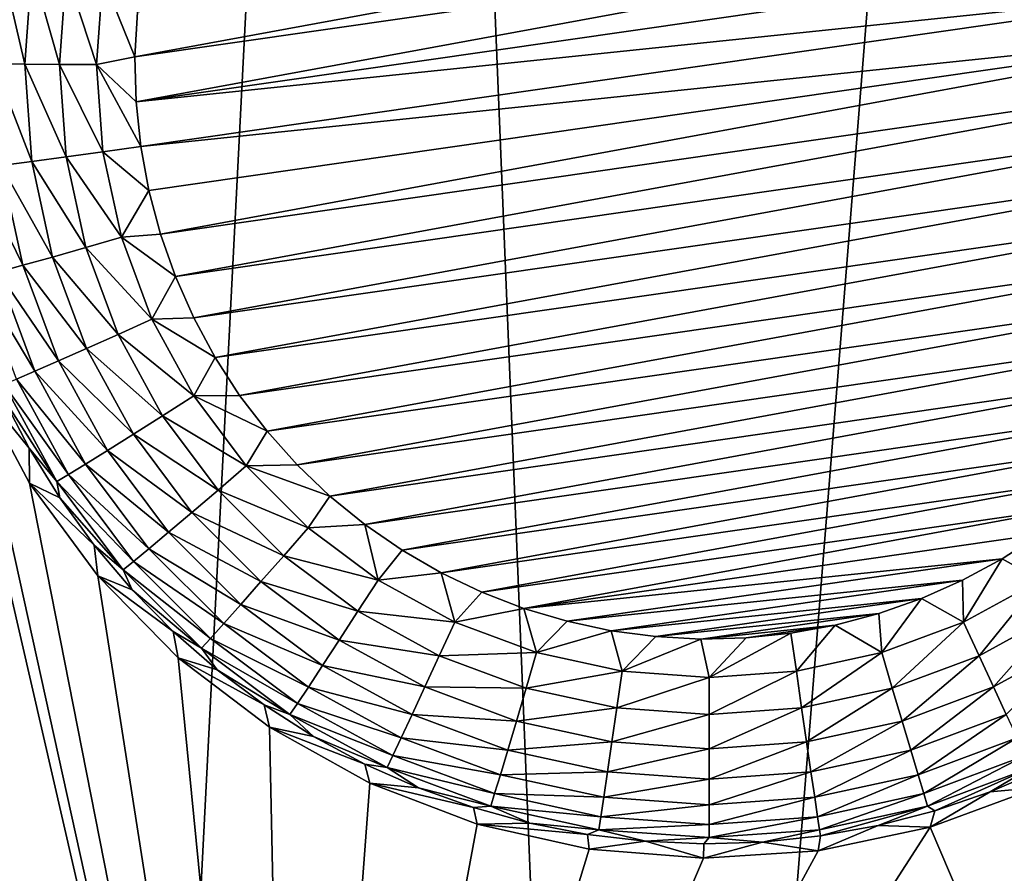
# Model space of a CAD drawing. Header units: metres. Extents: x -24 to 72, y -247 to 22.
# Tile 61 of 256: x 3.83 to 5.24, y -240.55 to -239.32. Entities that reach past the tile are written whole.
import ezdxf

# ---------------------------------------------------------------- set-up
doc = ezdxf.new("R2010")
doc.units = ezdxf.units.M
doc.layers.add('solid_509589_MEDIA_SW0001', color=7, linetype='CONTINUOUS')

msp = doc.modelspace()

# ---------------------------------------------------------------- linework, layer by layer
at = {"layer": 'solid_509589_MEDIA_SW0001'}
for points in [[(5.387189, -235.024139, 309.902985), (4.350636, -235.413193, 309.915039), (4.689543, -243.732956, 310.058655)], [(5.387189, -235.024139, 309.902985), (4.689543, -243.732956, 310.058655), (5.456074, -243.552139, 310.051453)], [(4.350636, -235.413193, 309.915039), (3.286534, -235.718292, 309.924591), (3.917346, -243.886292, 310.064789)], [(4.350636, -235.413193, 309.915039), (3.917346, -243.886292, 310.064789), (4.689543, -243.732956, 310.058655)], [(3.286534, -235.718292, 309.924591), (3.140162, -244.012024, 310.069855), (3.917346, -243.886292, 310.064789)], [(3.99209, -239.374924, 268.187683), (5.584002, -239.081833, 268.182556), (5.605529, -239.14299, 268.183624)], [(3.99209, -239.374924, 268.187683), (3.995515, -239.310181, 268.186554), (5.584002, -239.081833, 268.182556)], [(3.993722, -239.439468, 268.188812), (3.99209, -239.374924, 268.187683), (5.605529, -239.14299, 268.183624)], [(3.993722, -239.439468, 268.188812), (5.605529, -239.14299, 268.183624), (5.62215, -239.205368, 268.184723)], [(3.993722, -239.439468, 268.188812), (5.62215, -239.205368, 268.184723), (5.633809, -239.268784, 268.185822)], [(3.833774, -239.385406, 268.233002), (3.789451, -239.384811, 268.266571), (3.799911, -239.238586, 268.264008)], [(3.843783, -239.245483, 268.23056), (3.833774, -239.385406, 268.233002), (3.799911, -239.238586, 268.264008)], [(3.883533, -239.385834, 268.20816), (3.833774, -239.385406, 268.233002), (3.843783, -239.245483, 268.23056)], [(3.893036, -239.252991, 268.205841), (3.883533, -239.385834, 268.20816), (3.843783, -239.245483, 268.23056)], [(3.893036, -239.252991, 268.205841), (3.937019, -239.386108, 268.192963), (3.883533, -239.385834, 268.20816)], [(3.893036, -239.252991, 268.205841), (3.945977, -239.260864, 268.190765), (3.937019, -239.386108, 268.192963)], [(3.937019, -239.386108, 268.192963), (3.945977, -239.260864, 268.190765), (3.99209, -239.374924, 268.187683)], [(3.945977, -239.260864, 268.190765), (3.995515, -239.310181, 268.186554), (3.99209, -239.374924, 268.187683)], [(3.993722, -239.439468, 268.188812), (5.633809, -239.268784, 268.185822), (4.000404, -239.503601, 268.189911)], [(4.000404, -239.503601, 268.189911), (5.633809, -239.268784, 268.185822), (5.640491, -239.332916, 268.186951)], [(4.000404, -239.503601, 268.189911), (5.640491, -239.332916, 268.186951), (4.012062, -239.567001, 268.19104)], [(4.012062, -239.567001, 268.19104), (5.640491, -239.332916, 268.186951), (4.028683, -239.629395, 268.192108)], [(4.028683, -239.629395, 268.192108), (5.640491, -239.332916, 268.186951), (5.642122, -239.397461, 268.18808)], [(3.937019, -239.386108, 268.192963), (3.99209, -239.374924, 268.187683), (3.993722, -239.439468, 268.188812)], [(3.789451, -239.384811, 268.266571), (3.843783, -239.52533, 268.235443), (3.799911, -239.531052, 268.269135)], [(3.833774, -239.385406, 268.233002), (3.843783, -239.52533, 268.235443), (3.789451, -239.384811, 268.266571)], [(3.833774, -239.385406, 268.233002), (3.893036, -239.518677, 268.21048), (3.843783, -239.52533, 268.235443)], [(3.883533, -239.385834, 268.20816), (3.893036, -239.518677, 268.21048), (3.833774, -239.385406, 268.233002)], [(3.883533, -239.385834, 268.20816), (3.945977, -239.511337, 268.195129), (3.893036, -239.518677, 268.21048)], [(3.883533, -239.385834, 268.20816), (3.937019, -239.386108, 268.192963), (3.945977, -239.511337, 268.195129)], [(3.937019, -239.386108, 268.192963), (4.000404, -239.503601, 268.189911), (3.945977, -239.511337, 268.195129)], [(3.937019, -239.386108, 268.192963), (3.993722, -239.439468, 268.188812), (4.000404, -239.503601, 268.189911)], [(4.028683, -239.629395, 268.192108), (5.642122, -239.397461, 268.18808), (4.05021, -239.690552, 268.193176)], [(4.05021, -239.690552, 268.193176), (5.642122, -239.397461, 268.18808), (5.638698, -239.462189, 268.189209)], [(4.05021, -239.690552, 268.193176), (5.638698, -239.462189, 268.189209), (4.076494, -239.749832, 268.194214)], [(4.076494, -239.749832, 268.194214), (5.638698, -239.462189, 268.189209), (5.630184, -239.526489, 268.190338)], [(3.945977, -239.511337, 268.195129), (4.000404, -239.503601, 268.189911), (4.012062, -239.567001, 268.19104)], [(3.893036, -239.518677, 268.21048), (3.945977, -239.511337, 268.195129), (3.972669, -239.634018, 268.197296)], [(3.972669, -239.634018, 268.197296), (3.945977, -239.511337, 268.195129), (4.012062, -239.567001, 268.19104)], [(3.831079, -239.674301, 268.271606), (3.762928, -239.535645, 268.310394), (3.799911, -239.531052, 268.269135)], [(3.873606, -239.662399, 268.237823), (3.799911, -239.531052, 268.269135), (3.843783, -239.52533, 268.235443)], [(3.873606, -239.662399, 268.237823), (3.831079, -239.674301, 268.271606), (3.799911, -239.531052, 268.269135)], [(3.92135, -239.648819, 268.212769), (3.843783, -239.52533, 268.235443), (3.893036, -239.518677, 268.21048)], [(3.92135, -239.648819, 268.212769), (3.873606, -239.662399, 268.237823), (3.843783, -239.52533, 268.235443)], [(3.92135, -239.648819, 268.212769), (3.893036, -239.518677, 268.21048), (3.972669, -239.634018, 268.197296)], [(4.076494, -239.749832, 268.194214), (5.630184, -239.526489, 268.190338), (4.107307, -239.806808, 268.195221)], [(4.107307, -239.806808, 268.195221), (5.630184, -239.526489, 268.190338), (5.616672, -239.589828, 268.191437)], [(3.831079, -239.674301, 268.271606), (3.795229, -239.684097, 268.312988), (3.762928, -239.535645, 268.310394)], [(3.972669, -239.634018, 268.197296), (4.012062, -239.567001, 268.19104), (4.028683, -239.629395, 268.192108)], [(4.107307, -239.806808, 268.195221), (5.616672, -239.589828, 268.191437), (4.142502, -239.861191, 268.196167)], [(4.142502, -239.861191, 268.196167), (5.616672, -239.589828, 268.191437), (5.598228, -239.651932, 268.192505)], [(3.972669, -239.634018, 268.197296), (4.028683, -239.629395, 268.192108), (4.05021, -239.690552, 268.193176)], [(3.92135, -239.648819, 268.212769), (3.972669, -239.634018, 268.197296), (4.016551, -239.751648, 268.199341)], [(4.016551, -239.751648, 268.199341), (3.972669, -239.634018, 268.197296), (4.05021, -239.690552, 268.193176)], [(3.92135, -239.648819, 268.212769), (3.967898, -239.77359, 268.214935), (3.873606, -239.662399, 268.237823)], [(3.92135, -239.648819, 268.212769), (4.016551, -239.751648, 268.199341), (3.967898, -239.77359, 268.214935)], [(4.142502, -239.861191, 268.196167), (5.598228, -239.651932, 268.192505), (4.181897, -239.912704, 268.197052)], [(4.181897, -239.912704, 268.197052), (5.598228, -239.651932, 268.192505), (5.57494, -239.712448, 268.193573)], [(3.873606, -239.662399, 268.237823), (3.922636, -239.793839, 268.240112), (3.831079, -239.674301, 268.271606)], [(3.967898, -239.77359, 268.214935), (3.922636, -239.793839, 268.240112), (3.873606, -239.662399, 268.237823)], [(3.795229, -239.684097, 268.312988), (3.848332, -239.826462, 268.31546), (3.767288, -239.691483, 268.360504)], [(3.831079, -239.674301, 268.271606), (3.882318, -239.811661, 268.274017), (3.795229, -239.684097, 268.312988)], [(3.882318, -239.811661, 268.274017), (3.848332, -239.826462, 268.31546), (3.795229, -239.684097, 268.312988)], [(3.922636, -239.793839, 268.240112), (3.882318, -239.811661, 268.274017), (3.831079, -239.674301, 268.271606)], [(3.708254, -239.691574, 268.799072), (4.21827, -241.904572, 268.781921), (2.824818, -242.161926, 268.786407)], [(3.708254, -239.691574, 268.799072), (3.763439, -239.842392, 268.794983), (4.21827, -241.904572, 268.781921)], [(3.848332, -239.826462, 268.31546), (3.821843, -239.837723, 268.363037), (3.767288, -239.691483, 268.360504)], [(4.016551, -239.751648, 268.199341), (4.05021, -239.690552, 268.193176), (4.076494, -239.749832, 268.194214)], [(4.181897, -239.912704, 268.197052), (5.57494, -239.712448, 268.193573), (4.225173, -239.960907, 268.197906)], [(4.225173, -239.960907, 268.197906), (5.57494, -239.712448, 268.193573), (5.547001, -239.770889, 268.19458)], [(3.967898, -239.77359, 268.214935), (4.016551, -239.751648, 268.199341), (4.07673, -239.861847, 268.201263)], [(4.016551, -239.751648, 268.199341), (4.076494, -239.749832, 268.194214), (4.107307, -239.806808, 268.195221)], [(4.07673, -239.861847, 268.201263), (4.016551, -239.751648, 268.199341), (4.107307, -239.806808, 268.195221)], [(4.225173, -239.960907, 268.197906), (5.547001, -239.770889, 268.19458), (4.272113, -240.005585, 268.1987)], [(4.272113, -240.005585, 268.1987), (5.547001, -239.770889, 268.19458), (5.514553, -239.826981, 268.195557)], [(3.967898, -239.77359, 268.214935), (4.031734, -239.890488, 268.21698), (3.922636, -239.793839, 268.240112)], [(3.967898, -239.77359, 268.214935), (4.07673, -239.861847, 268.201263), (4.031734, -239.890488, 268.21698)], [(3.922636, -239.793839, 268.240112), (3.989875, -239.916946, 268.242279), (3.882318, -239.811661, 268.274017)], [(4.031734, -239.890488, 268.21698), (3.989875, -239.916946, 268.242279), (3.922636, -239.793839, 268.240112)], [(3.882318, -239.811661, 268.274017), (3.952588, -239.940323, 268.276276), (3.848332, -239.826462, 268.31546)], [(3.989875, -239.916946, 268.242279), (3.952588, -239.940323, 268.276276), (3.882318, -239.811661, 268.274017)], [(4.07673, -239.861847, 268.201263), (4.107307, -239.806808, 268.195221), (4.142502, -239.861191, 268.196167)], [(3.848332, -239.826462, 268.31546), (3.921156, -239.959808, 268.31781), (3.821843, -239.837723, 268.363037)], [(3.952588, -239.940323, 268.276276), (3.921156, -239.959808, 268.31781), (3.848332, -239.826462, 268.31546)], [(4.272113, -240.005585, 268.1987), (5.514553, -239.826981, 268.195557), (4.322444, -240.046463, 268.199402)], [(4.322444, -240.046463, 268.199402), (5.514553, -239.826981, 268.195557), (5.477777, -239.880386, 268.196503)], [(3.763439, -239.842392, 268.794983), (3.840751, -239.986923, 268.79129), (4.21827, -241.904572, 268.781921)], [(3.83993, -239.936676, 268.471375), (3.840751, -239.986923, 268.79129), (3.763439, -239.842392, 268.794983)], [(3.801161, -239.862106, 268.470093), (3.83993, -239.936676, 268.471375), (3.763439, -239.842392, 268.794983)], [(3.821843, -239.837723, 268.363037), (3.896659, -239.974716, 268.365448), (3.803763, -239.845078, 268.415131)], [(3.921156, -239.959808, 268.31781), (3.896659, -239.974716, 268.365448), (3.821843, -239.837723, 268.363037)], [(3.803763, -239.845078, 268.415131), (3.879938, -239.984558, 268.417542), (3.801161, -239.862106, 268.470093)], [(3.896659, -239.974716, 268.365448), (3.879938, -239.984558, 268.417542), (3.803763, -239.845078, 268.415131)], [(3.879938, -239.984558, 268.417542), (3.83993, -239.936676, 268.471375), (3.801161, -239.862106, 268.470093)], [(4.031734, -239.890488, 268.21698), (4.07673, -239.861847, 268.201263), (4.151981, -239.962341, 268.203003)], [(4.07673, -239.861847, 268.201263), (4.142502, -239.861191, 268.196167), (4.181897, -239.912704, 268.197052)], [(4.151981, -239.962341, 268.203003), (4.07673, -239.861847, 268.201263), (4.181897, -239.912704, 268.197052)], [(4.322444, -240.046463, 268.199402), (5.477777, -239.880386, 268.196503), (4.375781, -240.083237, 268.200043)], [(4.375781, -240.083237, 268.200043), (5.477777, -239.880386, 268.196503), (5.436961, -239.930679, 268.197388)], [(4.031734, -239.890488, 268.21698), (4.111559, -239.997101, 268.218842), (3.989875, -239.916946, 268.242279)], [(4.031734, -239.890488, 268.21698), (4.151981, -239.962341, 268.203003), (4.111559, -239.997101, 268.218842)], [(4.151981, -239.962341, 268.203003), (4.181897, -239.912704, 268.197052), (4.225173, -239.960907, 268.197906)], [(3.989875, -239.916946, 268.242279), (4.073953, -240.029251, 268.244232), (3.952588, -239.940323, 268.276276)], [(4.111559, -239.997101, 268.218842), (4.073953, -240.029251, 268.244232), (3.989875, -239.916946, 268.242279)], [(3.83993, -239.936676, 268.471375), (3.884164, -240.008133, 268.472626), (3.840751, -239.986923, 268.79129)], [(3.879938, -239.984558, 268.417542), (3.884164, -240.008133, 268.472626), (3.83993, -239.936676, 268.471375)], [(3.952588, -239.940323, 268.276276), (4.040456, -240.057678, 268.27832), (3.921156, -239.959808, 268.31781)], [(4.073953, -240.029251, 268.244232), (4.040456, -240.057678, 268.27832), (3.952588, -239.940323, 268.276276)], [(4.375781, -240.083237, 268.200043), (5.436961, -239.930679, 268.197388), (4.431856, -240.115723, 268.200623)], [(4.431856, -240.115723, 268.200623), (5.436961, -239.930679, 268.197388), (5.392311, -239.977646, 268.198212)], [(3.921156, -239.959808, 268.31781), (4.012219, -240.081436, 268.319916), (3.896659, -239.974716, 268.365448)], [(4.040456, -240.057678, 268.27832), (4.012219, -240.081436, 268.319916), (3.921156, -239.959808, 268.31781)], [(4.111559, -239.997101, 268.218842), (4.151981, -239.962341, 268.203003), (4.240772, -240.051132, 268.204559)], [(4.151981, -239.962341, 268.203003), (4.225173, -239.960907, 268.197906), (4.272113, -240.005585, 268.1987)], [(4.240772, -240.051132, 268.204559), (4.151981, -239.962341, 268.203003), (4.272113, -240.005585, 268.1987)], [(3.896659, -239.974716, 268.365448), (3.990212, -240.09967, 268.367615), (3.879938, -239.984558, 268.417542)], [(3.879938, -239.984558, 268.417542), (3.97519, -240.111771, 268.419769), (3.884164, -240.008133, 268.472626)], [(3.990212, -240.09967, 268.367615), (3.97519, -240.111771, 268.419769), (3.879938, -239.984558, 268.417542)], [(4.012219, -240.081436, 268.319916), (3.990212, -240.09967, 268.367615), (3.896659, -239.974716, 268.365448)], [(4.431856, -240.115723, 268.200623), (5.392311, -239.977646, 268.198212), (4.490348, -240.143707, 268.201111)], [(4.490348, -240.143707, 268.201111), (5.392311, -239.977646, 268.198212), (5.344077, -240.020981, 268.198944)], [(3.840751, -239.986923, 268.79129), (3.9386, -240.120071, 268.787994), (4.21827, -241.904572, 268.781921)], [(3.933614, -240.076096, 268.473816), (3.9386, -240.120071, 268.787994), (3.840751, -239.986923, 268.79129)], [(3.884164, -240.008133, 268.472626), (3.933614, -240.076096, 268.473816), (3.840751, -239.986923, 268.79129)], [(4.111559, -239.997101, 268.218842), (4.205746, -240.091278, 268.22049), (4.073953, -240.029251, 268.244232)], [(4.111559, -239.997101, 268.218842), (4.240772, -240.051132, 268.204559), (4.205746, -240.091278, 268.22049)], [(3.97519, -240.111771, 268.419769), (3.933614, -240.076096, 268.473816), (3.884164, -240.008133, 268.472626)], [(4.240772, -240.051132, 268.204559), (4.272113, -240.005585, 268.1987), (4.322444, -240.046463, 268.199402)], [(4.490348, -240.143707, 268.201111), (5.344077, -240.020981, 268.198944), (4.5508, -240.167007, 268.201508)], [(4.5508, -240.167007, 268.201508), (5.344077, -240.020981, 268.198944), (5.292638, -240.060364, 268.199646)], [(4.073953, -240.029251, 268.244232), (4.173161, -240.128448, 268.245972), (4.040456, -240.057678, 268.27832)], [(4.205746, -240.091278, 268.22049), (4.173161, -240.128448, 268.245972), (4.073953, -240.029251, 268.244232)], [(4.205746, -240.091278, 268.22049), (4.240772, -240.051132, 268.204559), (4.341295, -240.126358, 268.205872)], [(4.341295, -240.126358, 268.205872), (4.240772, -240.051132, 268.204559), (4.322444, -240.046463, 268.199402)], [(4.341295, -240.126358, 268.205872), (4.322444, -240.046463, 268.199402), (4.375781, -240.083237, 268.200043)], [(4.040456, -240.057678, 268.27832), (4.144135, -240.161346, 268.280121), (4.012219, -240.081436, 268.319916)], [(4.173161, -240.128448, 268.245972), (4.144135, -240.161346, 268.280121), (4.040456, -240.057678, 268.27832)], [(4.5508, -240.167007, 268.201508), (5.292638, -240.060364, 268.199646), (5.238257, -240.095612, 268.200256)], [(5.292917, -240.126358, 268.205872), (5.238257, -240.095612, 268.200256), (5.292638, -240.060364, 268.199646)], [(3.933614, -240.076096, 268.473816), (3.988006, -240.140167, 268.474945), (3.9386, -240.120071, 268.787994)], [(3.97519, -240.111771, 268.419769), (3.988006, -240.140167, 268.474945), (3.933614, -240.076096, 268.473816)], [(4.012219, -240.081436, 268.319916), (4.119668, -240.188858, 268.321808), (3.990212, -240.09967, 268.367615)], [(4.144135, -240.161346, 268.280121), (4.119668, -240.188858, 268.321808), (4.012219, -240.081436, 268.319916)], [(4.341295, -240.126358, 268.205872), (4.375781, -240.083237, 268.200043), (4.431856, -240.115723, 268.200623)], [(4.205746, -240.091278, 268.22049), (4.312378, -240.171082, 268.221863), (4.173161, -240.128448, 268.245972)], [(4.205746, -240.091278, 268.22049), (4.341295, -240.126358, 268.205872), (4.312378, -240.171082, 268.221863)], [(4.5508, -240.167007, 268.201508), (5.238257, -240.095612, 268.200256), (4.612906, -240.185501, 268.201813)], [(4.612906, -240.185501, 268.201813), (5.238257, -240.095612, 268.200256), (5.181232, -240.12648, 268.200806)], [(5.182707, -240.186539, 268.20694), (5.181232, -240.12648, 268.200806), (5.238257, -240.095612, 268.200256)], [(5.292917, -240.126358, 268.205872), (5.182707, -240.186539, 268.20694), (5.238257, -240.095612, 268.200256)], [(3.990212, -240.09967, 268.367615), (4.100598, -240.210037, 268.369537), (3.97519, -240.111771, 268.419769)], [(3.97519, -240.111771, 268.419769), (4.087582, -240.224152, 268.421722), (3.988006, -240.140167, 268.474945)], [(4.100598, -240.210037, 268.369537), (4.087582, -240.224152, 268.421722), (3.97519, -240.111771, 268.419769)], [(4.119668, -240.188858, 268.321808), (4.100598, -240.210037, 268.369537), (3.990212, -240.09967, 268.367615)], [(3.9386, -240.120071, 268.787994), (4.054338, -240.237793, 268.785187), (4.21827, -241.904572, 268.781921)], [(4.047035, -240.199982, 268.475983), (4.054338, -240.237793, 268.785187), (3.9386, -240.120071, 268.787994)], [(3.988006, -240.140167, 268.474945), (4.047035, -240.199982, 268.475983), (3.9386, -240.120071, 268.787994)], [(4.312378, -240.171082, 268.221863), (4.341295, -240.126358, 268.205872), (4.451505, -240.186539, 268.20694)], [(4.451505, -240.186539, 268.20694), (4.341295, -240.126358, 268.205872), (4.431856, -240.115723, 268.200623)], [(4.451505, -240.186539, 268.20694), (4.431856, -240.115723, 268.200623), (4.490348, -240.143707, 268.201111)], [(5.204926, -240.234909, 268.222992), (5.182707, -240.186539, 268.20694), (5.292917, -240.126358, 268.205872)], [(5.204926, -240.234909, 268.222992), (5.292917, -240.126358, 268.205872), (5.321834, -240.171082, 268.221863)], [(4.087582, -240.224152, 268.421722), (4.047035, -240.199982, 268.475983), (3.988006, -240.140167, 268.474945)], [(4.173161, -240.128448, 268.245972), (4.285477, -240.212509, 268.247437), (4.144135, -240.161346, 268.280121)], [(4.312378, -240.171082, 268.221863), (4.285477, -240.212509, 268.247437), (4.173161, -240.128448, 268.245972)], [(4.612906, -240.185501, 268.201813), (5.181232, -240.12648, 268.200806), (4.676322, -240.199066, 268.202057)], [(4.676322, -240.199066, 268.202057), (5.181232, -240.12648, 268.200806), (5.122015, -240.152771, 268.201263)], [(5.182707, -240.186539, 268.20694), (5.122015, -240.152771, 268.201263), (5.181232, -240.12648, 268.200806)], [(4.451505, -240.186539, 268.20694), (4.490348, -240.143707, 268.201111), (4.5508, -240.167007, 268.201508)], [(4.676322, -240.199066, 268.202057), (5.122015, -240.152771, 268.201263), (4.740547, -240.207596, 268.202209)], [(4.740547, -240.207596, 268.202209), (5.122015, -240.152771, 268.201263), (5.060912, -240.174332, 268.20163)], [(5.065055, -240.230408, 268.207703), (5.060912, -240.174332, 268.20163), (5.122015, -240.152771, 268.201263)], [(5.182707, -240.186539, 268.20694), (5.065055, -240.230408, 268.207703), (5.122015, -240.152771, 268.201263)], [(4.144135, -240.161346, 268.280121), (4.261514, -240.249207, 268.281647), (4.119668, -240.188858, 268.321808)], [(4.285477, -240.212509, 268.247437), (4.261514, -240.249207, 268.281647), (4.144135, -240.161346, 268.280121)], [(4.569157, -240.230408, 268.207703), (4.451505, -240.186539, 268.20694), (4.5508, -240.167007, 268.201508)], [(4.569157, -240.230408, 268.207703), (4.5508, -240.167007, 268.201508), (4.612906, -240.185501, 268.201813)], [(4.312378, -240.171082, 268.221863), (4.429286, -240.234909, 268.222992), (4.285477, -240.212509, 268.247437)], [(4.312378, -240.171082, 268.221863), (4.451505, -240.186539, 268.20694), (4.429286, -240.234909, 268.222992)], [(4.740547, -240.207596, 268.202209), (5.060912, -240.174332, 268.20163), (4.80525, -240.211075, 268.202271)], [(4.80525, -240.211075, 268.202271), (5.060912, -240.174332, 268.20163), (4.99825, -240.19104, 268.201935)], [(5.065055, -240.230408, 268.207703), (4.99825, -240.19104, 268.201935), (5.060912, -240.174332, 268.20163)], [(5.204926, -240.234909, 268.222992), (5.321834, -240.171082, 268.221863), (5.225597, -240.279739, 268.248596)], [(5.321834, -240.171082, 268.221863), (5.348735, -240.212509, 268.247437), (5.225597, -240.279739, 268.248596)], [(4.119668, -240.188858, 268.321808), (4.241314, -240.279907, 268.323395), (4.100598, -240.210037, 268.369537)], [(4.261514, -240.249207, 268.281647), (4.241314, -240.279907, 268.323395), (4.119668, -240.188858, 268.321808)], [(4.429286, -240.234909, 268.222992), (4.451505, -240.186539, 268.20694), (4.569157, -240.230408, 268.207703)], [(4.569157, -240.230408, 268.207703), (4.612906, -240.185501, 268.201813), (4.676322, -240.199066, 268.202057)], [(4.80525, -240.211075, 268.202271), (4.99825, -240.19104, 268.201935), (4.870082, -240.209457, 268.20224)], [(4.870082, -240.209457, 268.20224), (4.99825, -240.19104, 268.201935), (4.934527, -240.202759, 268.202118)], [(4.942356, -240.257095, 268.20816), (4.934527, -240.202759, 268.202118), (4.99825, -240.19104, 268.201935)], [(5.065055, -240.230408, 268.207703), (4.942356, -240.257095, 268.20816), (4.99825, -240.19104, 268.201935)], [(5.080124, -240.281464, 268.223816), (5.065055, -240.230408, 268.207703), (5.182707, -240.186539, 268.20694)], [(5.080124, -240.281464, 268.223816), (5.182707, -240.186539, 268.20694), (5.204926, -240.234909, 268.222992)], [(4.047035, -240.199982, 268.475983), (4.11037, -240.255234, 268.476929), (4.054338, -240.237793, 268.785187)], [(4.087582, -240.224152, 268.421722), (4.11037, -240.255234, 268.476929), (4.047035, -240.199982, 268.475983)], [(4.100598, -240.210037, 268.369537), (4.225571, -240.303574, 268.371185), (4.087582, -240.224152, 268.421722)], [(4.241314, -240.279907, 268.323395), (4.225571, -240.303574, 268.371185), (4.100598, -240.210037, 268.369537)], [(4.691857, -240.257095, 268.20816), (4.569157, -240.230408, 268.207703), (4.676322, -240.199066, 268.202057)], [(4.691857, -240.257095, 268.20816), (4.676322, -240.199066, 268.202057), (4.740547, -240.207596, 268.202209)], [(4.691857, -240.257095, 268.20816), (4.740547, -240.207596, 268.202209), (4.80525, -240.211075, 268.202271)], [(4.817106, -240.266052, 268.208313), (4.691857, -240.257095, 268.20816), (4.80525, -240.211075, 268.202271)], [(4.817106, -240.266052, 268.208313), (4.80525, -240.211075, 268.202271), (4.870082, -240.209457, 268.20224)], [(4.817106, -240.266052, 268.208313), (4.870082, -240.209457, 268.20224), (4.934527, -240.202759, 268.202118)], [(4.942356, -240.257095, 268.20816), (4.817106, -240.266052, 268.208313), (4.934527, -240.202759, 268.202118)], [(4.087582, -240.224152, 268.421722), (4.214825, -240.319397, 268.423401), (4.11037, -240.255234, 268.476929)], [(4.225571, -240.303574, 268.371185), (4.214825, -240.319397, 268.423401), (4.087582, -240.224152, 268.421722)], [(4.285477, -240.212509, 268.247437), (4.408615, -240.279739, 268.248596), (4.261514, -240.249207, 268.281647)], [(4.429286, -240.234909, 268.222992), (4.408615, -240.279739, 268.248596), (4.285477, -240.212509, 268.247437)], [(5.225597, -240.279739, 268.248596), (5.348735, -240.212509, 268.247437), (5.244009, -240.319458, 268.282867)], [(4.054338, -240.237793, 268.785187), (4.185618, -240.337769, 268.782837), (4.21827, -241.904572, 268.781921)], [(4.177657, -240.305603, 268.477814), (4.185618, -240.337769, 268.782837), (4.054338, -240.237793, 268.785187)], [(4.11037, -240.255234, 268.476929), (4.177657, -240.305603, 268.477814), (4.054338, -240.237793, 268.785187)], [(4.429286, -240.234909, 268.222992), (4.554088, -240.281464, 268.223816), (4.408615, -240.279739, 268.248596)], [(4.429286, -240.234909, 268.222992), (4.569157, -240.230408, 268.207703), (4.554088, -240.281464, 268.223816)], [(4.554088, -240.281464, 268.223816), (4.569157, -240.230408, 268.207703), (4.691857, -240.257095, 268.20816)], [(4.949967, -240.309769, 268.224304), (4.942356, -240.257095, 268.20816), (5.065055, -240.230408, 268.207703)], [(4.949967, -240.309769, 268.224304), (5.065055, -240.230408, 268.207703), (5.080124, -240.281464, 268.223816)], [(5.080124, -240.281464, 268.223816), (5.204926, -240.234909, 268.222992), (5.094143, -240.328766, 268.249451)], [(5.204926, -240.234909, 268.222992), (5.225597, -240.279739, 268.248596), (5.094143, -240.328766, 268.249451)], [(4.261514, -240.249207, 268.281647), (4.390203, -240.319458, 268.282867), (4.241314, -240.279907, 268.323395)], [(4.408615, -240.279739, 268.248596), (4.390203, -240.319458, 268.282867), (4.261514, -240.249207, 268.281647)], [(4.214825, -240.319397, 268.423401), (4.177657, -240.305603, 268.477814), (4.11037, -240.255234, 268.476929)], [(4.554088, -240.281464, 268.223816), (4.691857, -240.257095, 268.20816), (4.684245, -240.309769, 268.224304)], [(4.684245, -240.309769, 268.224304), (4.691857, -240.257095, 268.20816), (4.817106, -240.266052, 268.208313)], [(4.684245, -240.309769, 268.224304), (4.817106, -240.266052, 268.208313), (4.817106, -240.31926, 268.224457)], [(4.817106, -240.31926, 268.224457), (4.817106, -240.266052, 268.208313), (4.942356, -240.257095, 268.20816)], [(4.817106, -240.31926, 268.224457), (4.942356, -240.257095, 268.20816), (4.949967, -240.309769, 268.224304)], [(4.241314, -240.279907, 268.323395), (4.374681, -240.352722, 268.324646), (4.225571, -240.303574, 268.371185)], [(4.390203, -240.319458, 268.282867), (4.374681, -240.352722, 268.324646), (4.241314, -240.279907, 268.323395)], [(4.408615, -240.279739, 268.248596), (4.54007, -240.328766, 268.249451), (4.390203, -240.319458, 268.282867)], [(4.554088, -240.281464, 268.223816), (4.54007, -240.328766, 268.249451), (4.408615, -240.279739, 268.248596)], [(4.554088, -240.281464, 268.223816), (4.684245, -240.309769, 268.224304), (4.54007, -240.328766, 268.249451)], [(4.949967, -240.309769, 268.224304), (5.080124, -240.281464, 268.223816), (4.957049, -240.358582, 268.249969)], [(5.080124, -240.281464, 268.223816), (5.094143, -240.328766, 268.249451), (4.957049, -240.358582, 268.249969)], [(5.094143, -240.328766, 268.249451), (5.225597, -240.279739, 268.248596), (5.10663, -240.370697, 268.283783)], [(5.225597, -240.279739, 268.248596), (5.244009, -240.319458, 268.282867), (5.10663, -240.370697, 268.283783)], [(4.177657, -240.305603, 268.477814), (4.248521, -240.3508, 268.478607), (4.185618, -240.337769, 268.782837)], [(4.214825, -240.319397, 268.423401), (4.248521, -240.3508, 268.478607), (4.177657, -240.305603, 268.477814)], [(4.225571, -240.303574, 268.371185), (4.362585, -240.378387, 268.372498), (4.214825, -240.319397, 268.423401)], [(4.374681, -240.352722, 268.324646), (4.362585, -240.378387, 268.372498), (4.225571, -240.303574, 268.371185)], [(4.684245, -240.309769, 268.224304), (4.677163, -240.358582, 268.249969), (4.54007, -240.328766, 268.249451)], [(4.684245, -240.309769, 268.224304), (4.817106, -240.31926, 268.224457), (4.677163, -240.358582, 268.249969)], [(4.949967, -240.309769, 268.224304), (4.957049, -240.358582, 268.249969), (4.817106, -240.368591, 268.250153)], [(4.817106, -240.31926, 268.224457), (4.949967, -240.309769, 268.224304), (4.817106, -240.368591, 268.250153)], [(4.214825, -240.319397, 268.423401), (4.354328, -240.395554, 268.424713), (4.248521, -240.3508, 268.478607)], [(4.362585, -240.378387, 268.372498), (4.354328, -240.395554, 268.424713), (4.214825, -240.319397, 268.423401)], [(4.390203, -240.319458, 268.282867), (4.527582, -240.370697, 268.283783), (4.374681, -240.352722, 268.324646)], [(4.54007, -240.328766, 268.249451), (4.527582, -240.370697, 268.283783), (4.390203, -240.319458, 268.282867)], [(4.817106, -240.31926, 268.224457), (4.817106, -240.368591, 268.250153), (4.677163, -240.358582, 268.249969)], [(5.10663, -240.370697, 268.283783), (5.244009, -240.319458, 268.282867), (5.117156, -240.405823, 268.325592)], [(5.244009, -240.319458, 268.282867), (5.259531, -240.352722, 268.324646), (5.117156, -240.405823, 268.325592)], [(4.185618, -240.337769, 268.782837), (4.329766, -240.417953, 268.780823), (4.21827, -241.904572, 268.781921)], [(4.322564, -240.390564, 268.479309), (4.329766, -240.417953, 268.780823), (4.185618, -240.337769, 268.782837)], [(4.248521, -240.3508, 268.478607), (4.322564, -240.390564, 268.479309), (4.185618, -240.337769, 268.782837)], [(4.54007, -240.328766, 268.249451), (4.677163, -240.358582, 268.249969), (4.527582, -240.370697, 268.283783)], [(4.957049, -240.358582, 268.249969), (5.094143, -240.328766, 268.249451), (4.963356, -240.401855, 268.284332)], [(5.094143, -240.328766, 268.249451), (5.10663, -240.370697, 268.283783), (4.963356, -240.401855, 268.284332)], [(4.354328, -240.395554, 268.424713), (4.322564, -240.390564, 268.479309), (4.248521, -240.3508, 268.478607)], [(4.374681, -240.352722, 268.324646), (4.517056, -240.405823, 268.325592), (4.362585, -240.378387, 268.372498)], [(4.527582, -240.370697, 268.283783), (4.517056, -240.405823, 268.325592), (4.374681, -240.352722, 268.324646)], [(5.117156, -240.405823, 268.325592), (5.259531, -240.352722, 268.324646), (5.12536, -240.432922, 268.373444)], [(5.259531, -240.352722, 268.324646), (5.271627, -240.378387, 268.372498), (5.12536, -240.432922, 268.373444)], [(4.677163, -240.358582, 268.249969), (4.670856, -240.401855, 268.284332), (4.527582, -240.370697, 268.283783)], [(4.677163, -240.358582, 268.249969), (4.817106, -240.368591, 268.250153), (4.670856, -240.401855, 268.284332)], [(4.957049, -240.358582, 268.249969), (4.963356, -240.401855, 268.284332), (4.817106, -240.412308, 268.284515)], [(4.817106, -240.368591, 268.250153), (4.957049, -240.358582, 268.249969), (4.817106, -240.412308, 268.284515)], [(4.362585, -240.378387, 268.372498), (4.508852, -240.432922, 268.373444), (4.354328, -240.395554, 268.424713)], [(4.517056, -240.405823, 268.325592), (4.508852, -240.432922, 268.373444), (4.362585, -240.378387, 268.372498)], [(4.527582, -240.370697, 268.283783), (4.670856, -240.401855, 268.284332), (4.517056, -240.405823, 268.325592)], [(4.817106, -240.368591, 268.250153), (4.817106, -240.412308, 268.284515), (4.670856, -240.401855, 268.284332)], [(4.963356, -240.401855, 268.284332), (5.10663, -240.370697, 268.283783), (4.968674, -240.43811, 268.326141)], [(5.10663, -240.370697, 268.283783), (5.117156, -240.405823, 268.325592), (4.968674, -240.43811, 268.326141)], [(5.12536, -240.432922, 268.373444), (5.271627, -240.378387, 268.372498), (5.13096, -240.451096, 268.42569)], [(5.271627, -240.378387, 268.372498), (5.279884, -240.395554, 268.424713), (5.13096, -240.451096, 268.42569)], [(4.322564, -240.390564, 268.479309), (4.399373, -240.424698, 268.479889), (4.329766, -240.417953, 268.780823)], [(4.354328, -240.395554, 268.424713), (4.399373, -240.424698, 268.479889), (4.322564, -240.390564, 268.479309)], [(4.354328, -240.395554, 268.424713), (4.503252, -240.451096, 268.42569), (4.399373, -240.424698, 268.479889)], [(4.508852, -240.432922, 268.373444), (4.503252, -240.451096, 268.42569), (4.354328, -240.395554, 268.424713)], [(4.517056, -240.405823, 268.325592), (4.665538, -240.43811, 268.326141), (4.508852, -240.432922, 268.373444)], [(4.670856, -240.401855, 268.284332), (4.665538, -240.43811, 268.326141), (4.517056, -240.405823, 268.325592)], [(4.670856, -240.401855, 268.284332), (4.817106, -240.412308, 268.284515), (4.665538, -240.43811, 268.326141)], [(4.963356, -240.401855, 268.284332), (4.968674, -240.43811, 268.326141), (4.817106, -240.448959, 268.326324)], [(4.817106, -240.412308, 268.284515), (4.963356, -240.401855, 268.284332), (4.817106, -240.448959, 268.326324)], [(4.968674, -240.43811, 268.326141), (5.117156, -240.405823, 268.325592), (4.972818, -240.46611, 268.374023)], [(5.117156, -240.405823, 268.325592), (5.12536, -240.432922, 268.373444), (4.972818, -240.46611, 268.374023)], [(5.13096, -240.451096, 268.42569), (5.279884, -240.395554, 268.424713), (5.141088, -240.457504, 268.480469)], [(5.279884, -240.395554, 268.424713), (5.220611, -240.430283, 268.47998), (5.141088, -240.457504, 268.480469)], [(5.279884, -240.395554, 268.424713), (5.297876, -240.397202, 268.479431), (5.220611, -240.430283, 268.47998)], [(5.220611, -240.430283, 268.47998), (5.297876, -240.397202, 268.479431), (5.2894, -240.424301, 268.773865)], [(4.329766, -240.417953, 268.780823), (4.483854, -240.476746, 268.779144), (4.21827, -241.904572, 268.781921)], [(4.478518, -240.452988, 268.480377), (4.483854, -240.476746, 268.779144), (4.329766, -240.417953, 268.780823)], [(4.399373, -240.424698, 268.479889), (4.478518, -240.452988, 268.480377), (4.329766, -240.417953, 268.780823)], [(4.817106, -240.412308, 268.284515), (4.817106, -240.448959, 268.326324), (4.665538, -240.43811, 268.326141)], [(4.503252, -240.451096, 268.42569), (4.478518, -240.452988, 268.480377), (4.399373, -240.424698, 268.479889)], [(4.508852, -240.432922, 268.373444), (4.661394, -240.46611, 268.374023), (4.503252, -240.451096, 268.42569)], [(4.665538, -240.43811, 268.326141), (4.661394, -240.46611, 268.374023), (4.508852, -240.432922, 268.373444)], [(4.972818, -240.46611, 268.374023), (5.12536, -240.432922, 268.373444), (4.975647, -240.484879, 268.42627)], [(5.12536, -240.432922, 268.373444), (5.13096, -240.451096, 268.42569), (4.975647, -240.484879, 268.42627)], [(5.134696, -240.481033, 268.774597), (5.2894, -240.424301, 268.773865), (5.589261, -241.546188, 268.775665)], [(5.220611, -240.430283, 268.47998), (5.2894, -240.424301, 268.773865), (5.134696, -240.481033, 268.774597)], [(5.141088, -240.457504, 268.480469), (5.220611, -240.430283, 268.47998), (5.134696, -240.481033, 268.774597)], [(4.503252, -240.451096, 268.42569), (4.559556, -240.475296, 268.480774), (4.478518, -240.452988, 268.480377)], [(4.503252, -240.451096, 268.42569), (4.658566, -240.484879, 268.42627), (4.559556, -240.475296, 268.480774)], [(4.661394, -240.46611, 268.374023), (4.658566, -240.484879, 268.42627), (4.503252, -240.451096, 268.42569)], [(4.665538, -240.43811, 268.326141), (4.817106, -240.448959, 268.326324), (4.661394, -240.46611, 268.374023)], [(4.817106, -240.448959, 268.326324), (4.817106, -240.477249, 268.374207), (4.661394, -240.46611, 268.374023)], [(4.968674, -240.43811, 268.326141), (4.972818, -240.46611, 268.374023), (4.817106, -240.477249, 268.374207)], [(4.817106, -240.448959, 268.326324), (4.968674, -240.43811, 268.326141), (4.817106, -240.477249, 268.374207)], [(4.975647, -240.484879, 268.42627), (5.13096, -240.451096, 268.42569), (4.977062, -240.493759, 268.48111)], [(5.13096, -240.451096, 268.42569), (5.059753, -240.478699, 268.480835), (4.977062, -240.493759, 268.48111)], [(5.13096, -240.451096, 268.42569), (5.141088, -240.457504, 268.480469), (5.059753, -240.478699, 268.480835)], [(4.478518, -240.452988, 268.480377), (4.559556, -240.475296, 268.480774), (4.483854, -240.476746, 268.779144)], [(5.059753, -240.478699, 268.480835), (5.141088, -240.457504, 268.480469), (5.134696, -240.481033, 268.774597)], [(4.483854, -240.476746, 268.779144), (4.64469, -240.512939, 268.77774), (4.21827, -241.904572, 268.781921)], [(4.559556, -240.475296, 268.480774), (4.642035, -240.491486, 268.481049), (4.483854, -240.476746, 268.779144)], [(4.642035, -240.491486, 268.481049), (4.64469, -240.512939, 268.77774), (4.483854, -240.476746, 268.779144)], [(4.658566, -240.484879, 268.42627), (4.642035, -240.491486, 268.481049), (4.559556, -240.475296, 268.480774)], [(4.661394, -240.46611, 268.374023), (4.817106, -240.477249, 268.374207), (4.658566, -240.484879, 268.42627)], [(4.817106, -240.477249, 268.374207), (4.817106, -240.496216, 268.426483), (4.658566, -240.484879, 268.42627)], [(4.972818, -240.46611, 268.374023), (4.975647, -240.484879, 268.42627), (4.817106, -240.496216, 268.426483)], [(4.817106, -240.477249, 268.374207), (4.972818, -240.46611, 268.374023), (4.817106, -240.496216, 268.426483)], [(5.059753, -240.478699, 268.480835), (5.134696, -240.481033, 268.774597), (4.973454, -240.515106, 268.775482)], [(4.977062, -240.493759, 268.48111), (5.059753, -240.478699, 268.480835), (4.973454, -240.515106, 268.775482)], [(5.134696, -240.481033, 268.774597), (5.589261, -241.546188, 268.775665), (4.21827, -241.904572, 268.781921)], [(4.973454, -240.515106, 268.775482), (5.134696, -240.481033, 268.774597), (4.21827, -241.904572, 268.781921)], [(4.658566, -240.484879, 268.42627), (4.725493, -240.501465, 268.481232), (4.642035, -240.491486, 268.481049)], [(4.642035, -240.491486, 268.481049), (4.725493, -240.501465, 268.481232), (4.64469, -240.512939, 268.77774)], [(4.658566, -240.484879, 268.42627), (4.817106, -240.496216, 268.426483), (4.725493, -240.501465, 268.481232)], [(4.817106, -240.496216, 268.426483), (4.975647, -240.484879, 268.42627), (4.893476, -240.502609, 268.481262)], [(4.975647, -240.484879, 268.42627), (4.977062, -240.493759, 268.48111), (4.893476, -240.502609, 268.481262)], [(4.893476, -240.502609, 268.481262), (4.977062, -240.493759, 268.48111), (4.973454, -240.515106, 268.775482)], [(4.725493, -240.501465, 268.481232), (4.808996, -240.525818, 268.77652), (4.64469, -240.512939, 268.77774)], [(4.817106, -240.496216, 268.426483), (4.809463, -240.505173, 268.481293), (4.725493, -240.501465, 268.481232)], [(4.725493, -240.501465, 268.481232), (4.809463, -240.505173, 268.481293), (4.808996, -240.525818, 268.77652)], [(4.893476, -240.502609, 268.481262), (4.973454, -240.515106, 268.775482), (4.808996, -240.525818, 268.77652)], [(4.809463, -240.505173, 268.481293), (4.893476, -240.502609, 268.481262), (4.808996, -240.525818, 268.77652)], [(4.817106, -240.496216, 268.426483), (4.893476, -240.502609, 268.481262), (4.809463, -240.505173, 268.481293)], [(4.64469, -240.512939, 268.77774), (4.808996, -240.525818, 268.77652), (4.21827, -241.904572, 268.781921)], [(4.808996, -240.525818, 268.77652), (4.973454, -240.515106, 268.775482), (4.21827, -241.904572, 268.781921)]]:
    msp.add_3dface(points, dxfattribs=at)

doc.saveas('drawing.dxf')
